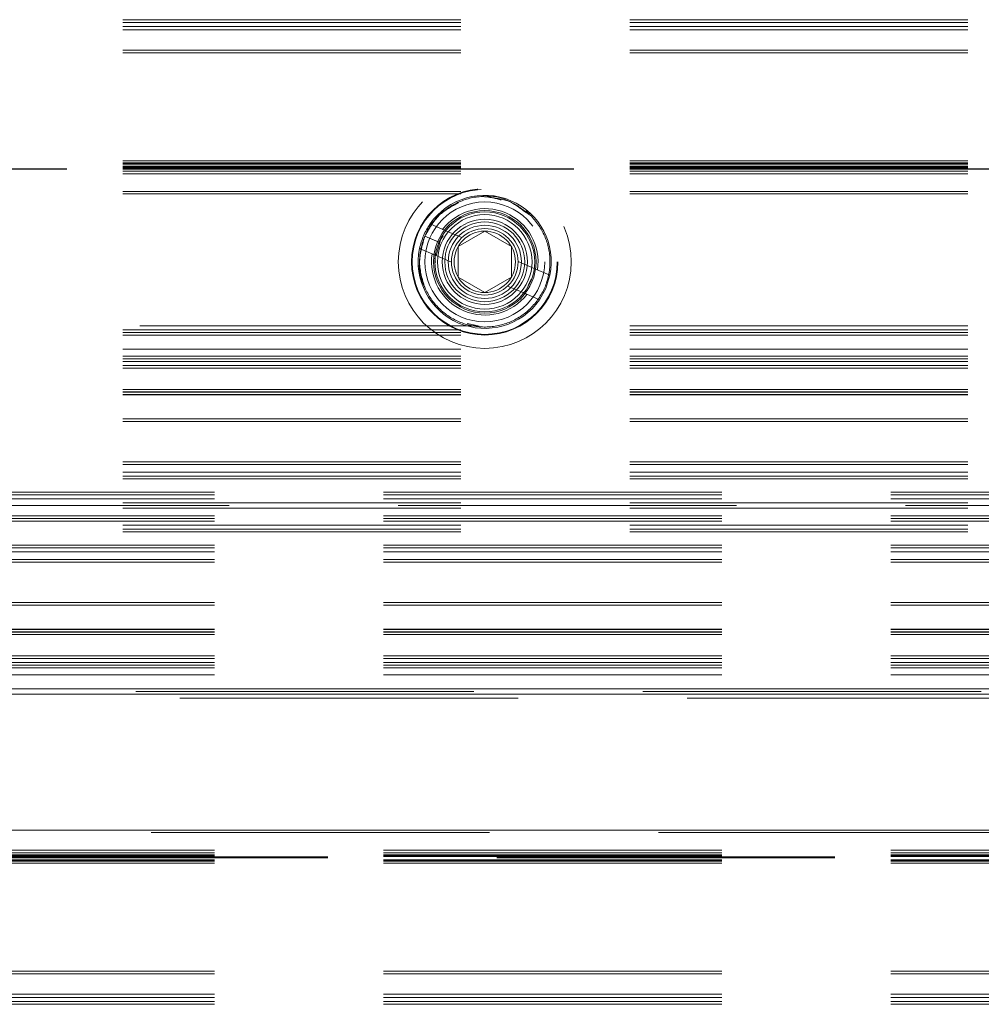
# Model space of a CAD drawing. Header units: millimetres. Extents: x 8 to 290, y 2 to 202.
# Tile 32 of 189: x 94.44 to 98.06, y 108.6 to 112.3. Entities that reach past the tile are written whole.
import ezdxf

# ---------------------------------------------------------------- set-up
doc = ezdxf.new("R2010")
doc.units = ezdxf.units.MM
doc.linetypes.add('HIDDEN', pattern=[1.905, 1.27, -0.635])

msp = doc.modelspace()

# ---------------------------------------------------------------- linework, layer by layer
at = {"color": 7, "linetype": 'HIDDEN', "lineweight": 18}
for p, q in [((101.81672, 112.30395), (32.39172, 112.30395)), ((101.81672, 112.29395), (32.39172, 112.29395)), ((101.81672, 112.27895), (32.39172, 112.27895)), ((101.81672, 112.26645), (32.39172, 112.26645)), ((101.81672, 112.18895), (32.39172, 112.18895)), ((101.81672, 112.17895), (32.39172, 112.17895)), ((101.81672, 111.77308), (32.39172, 111.77308)), ((101.81672, 111.76601), (32.39172, 111.76601)), ((101.81672, 111.76395), (32.39172, 111.76395)), ((101.81672, 111.76102), (32.39172, 111.76102)), ((101.81672, 111.75395), (32.39172, 111.75395)), ((101.81672, 111.74922), (32.39172, 111.74922)), ((101.81672, 111.74795), (32.39172, 111.74795)), ((101.81672, 111.74795), (32.39172, 111.74795)), ((101.81672, 111.74795), (32.39172, 111.74795)), ((101.81672, 111.74795), (32.39172, 111.74795)), ((101.81672, 111.74795), (32.39172, 111.74795)), ((101.81672, 111.74795), (32.39172, 111.74795)), ((101.81672, 111.74795), (32.39172, 111.74795)), ((101.81672, 111.74795), (32.39172, 111.74795)), ((101.81672, 111.74795), (32.39172, 111.74795)), ((101.81672, 111.74795), (32.39172, 111.74795)), ((101.81672, 111.74795), (32.39172, 111.74795)), ((101.81672, 111.74795), (32.39172, 111.74795)), ((101.81672, 111.74795), (32.39172, 111.74795)), ((101.81672, 111.74795), (32.39172, 111.74795)), ((101.81672, 111.74795), (32.39172, 111.74795)), ((101.81672, 111.74795), (32.39172, 111.74795)), ((101.81672, 111.74795), (32.39172, 111.74795)), ((101.81672, 111.74795), (32.39172, 111.74795)), ((101.81672, 111.74795), (32.39172, 111.74795)), ((101.81672, 111.74795), (32.39172, 111.74795)), ((101.81672, 111.74795), (32.39172, 111.74795)), ((101.81672, 111.74795), (32.39172, 111.74795)), ((101.81672, 111.74795), (32.39172, 111.74795)), ((101.81672, 111.74795), (32.39172, 111.74795)), ((101.81672, 111.74795), (32.39172, 111.74795)), ((101.81672, 111.74795), (32.39172, 111.74795)), ((101.81672, 111.74795), (32.39172, 111.74795)), ((101.81672, 111.74795), (32.39172, 111.74795)), ((101.81672, 111.74795), (32.39172, 111.74795)), ((101.81672, 111.74795), (32.39172, 111.74795)), ((101.81672, 111.74795), (32.39172, 111.74795)), ((101.81672, 111.74795), (32.39172, 111.74795)), ((101.81672, 111.74795), (32.39172, 111.74795)), ((101.81672, 111.74795), (32.39172, 111.74795)), ((101.81672, 111.74795), (32.39172, 111.74795)), ((101.81672, 111.74795), (32.39172, 111.74795)), ((101.81672, 111.74795), (32.39172, 111.74795)), ((101.81672, 111.74795), (32.39172, 111.74795)), ((101.81672, 111.74795), (32.39172, 111.74795)), ((101.81672, 111.74795), (32.39172, 111.74795)), ((101.81672, 111.74795), (32.39172, 111.74795)), ((101.81672, 111.74795), (32.39172, 111.74795)), ((101.81672, 111.74795), (32.39172, 111.74795)), ((101.81672, 111.74795), (32.39172, 111.74795)), ((101.81672, 111.74795), (32.39172, 111.74795)), ((101.81672, 111.74795), (32.39172, 111.74795)), ((101.81672, 111.74795), (32.39172, 111.74795)), ((101.81672, 111.74795), (32.39172, 111.74795)), ((101.81672, 111.74795), (32.39172, 111.74795)), ((101.81672, 111.74795), (32.39172, 111.74795)), ((101.81672, 111.74794), (32.39172, 111.74794)), ((101.81672, 111.74794), (32.39172, 111.74794)), ((101.81672, 111.74794), (32.39172, 111.74794)), ((101.81672, 111.74703), (32.39172, 111.74703)), ((101.81672, 111.74688), (32.39172, 111.74688)), ((101.81672, 111.74449), (32.39172, 111.74449)), ((32.39172, 111.74397), (101.81672, 111.74397)), ((32.39172, 111.74396), (101.81672, 111.74396)), ((32.39172, 111.74396), (101.81672, 111.74396)), ((32.39172, 111.74396), (101.81672, 111.74396)), ((32.39172, 111.74396), (101.81672, 111.74396)), ((32.39172, 111.74395), (101.81672, 111.74395)), ((32.39172, 111.74395), (101.81672, 111.74395)), ((32.39172, 111.74394), (101.81672, 111.74394)), ((32.39172, 111.74394), (101.81672, 111.74394)), ((32.39172, 111.74394), (101.81672, 111.74394)), ((32.39172, 111.74394), (101.81672, 111.74394)), ((32.39172, 111.74394), (101.81672, 111.74394)), ((32.39172, 111.74393), (101.81672, 111.74393)), ((32.39172, 111.74304), (101.81672, 111.74304)), ((32.39172, 111.74281), (101.81672, 111.74281)), ((101.81672, 111.74189), (32.39172, 111.74189)), ((101.81672, 111.73481), (32.39172, 111.73481)), ((101.81672, 111.72422), (32.39172, 111.72422)), ((101.81672, 111.65895), (32.39172, 111.65895)), ((101.81672, 111.64895), (32.39172, 111.64895)), ((95.98615, 111.53622), (96.04521, 111.51097)), ((96.02276, 111.46619), (95.96649, 111.49025)), ((96.01932, 111.46766), (95.96653, 111.49023)), ((95.96653, 111.49023), (95.96653, 111.49023)), ((96.01932, 111.46766), (96.03482, 111.49175)), ((96.02801, 111.48131), (96.01932, 111.46766)), ((96.0199, 111.4622), (96.0283, 111.48162)), ((96.03332, 111.51605), (96.04351, 111.5117)), ((96.04521, 111.51097), (96.10603, 111.48496)), ((96.09172, 111.45168), (96.19172, 111.50942)), ((96.19172, 111.50942), (96.29172, 111.45168)), ((96.0059, 111.41902), (95.94684, 111.44427)), ((96.02276, 111.46619), (96.00944, 111.4175)), ((96.02276, 111.46619), (96.00944, 111.4175)), ((96.09172, 111.33621), (96.09172, 111.45168)), ((96.29172, 111.45168), (96.29172, 111.33621)), ((96.00419, 111.41975), (95.994, 111.42411)), ((96.06672, 111.39301), (96.0059, 111.41902)), ((96.31671, 111.39488), (96.37753, 111.36888)), ((96.19172, 111.27848), (96.09172, 111.33621)), ((96.29172, 111.33621), (96.19172, 111.27848)), ((96.37753, 111.36888), (96.4366, 111.34362)), ((96.37924, 111.36815), (96.38943, 111.36379)), ((96.33822, 111.27693), (96.2774, 111.30294)), ((96.36656, 111.32914), (96.35411, 111.30574)), ((96.39729, 111.25168), (96.33822, 111.27693)), ((96.35012, 111.27184), (96.33993, 111.2762)), ((96.16568, 111.15395), (82.21985, 111.15395)), ((96.12509, 111.1625), (96.15514, 111.15617)), ((96.12547, 111.16241), (96.1711, 111.15281)), ((101.81672, 111.15395), (96.21511, 111.15395)), ((101.81672, 111.13895), (32.39172, 111.13895)), ((101.81672, 111.12895), (32.39172, 111.12895)), ((101.81672, 111.11895), (32.39172, 111.11895)), ((101.81672, 111.06645), (32.39172, 111.06645)), ((101.81672, 111.03895), (32.39172, 111.03895)), ((101.81672, 111.02895), (32.39172, 111.02895)), ((101.81672, 111.01895), (32.39172, 111.01895)), ((101.81672, 111.00395), (32.39172, 111.00395)), ((101.81672, 110.99395), (32.39172, 110.99395)), ((101.81672, 110.91395), (32.39172, 110.91395)), ((101.81672, 110.90496), (32.39172, 110.90496)), ((101.81672, 110.90395), (32.39172, 110.90395)), ((101.81672, 110.89542), (32.39172, 110.89542)), ((101.81672, 110.89395), (32.39172, 110.89395)), ((101.81672, 110.80395), (32.39172, 110.80395)), ((101.81672, 110.79395), (32.39172, 110.79395)), ((101.81672, 110.64248), (32.39172, 110.64248)), ((101.81672, 110.63293), (32.39172, 110.63293)), ((101.81672, 110.60395), (32.39172, 110.60395)), ((101.81672, 110.58895), (32.39172, 110.58895)), ((101.81672, 110.57895), (32.39172, 110.57895)), ((138.99172, 110.52895), (69.56672, 110.52895)), ((101.81672, 110.48895), (32.39172, 110.48895)), ((138.99172, 110.51895), (69.56672, 110.51895)), ((138.99172, 110.50395), (69.56672, 110.50395)), ((101.81672, 110.46895), (32.39172, 110.46895)), ((99.04172, 110.47895), (92.46672, 110.47895)), ((138.99172, 110.43895), (69.56672, 110.43895)), ((138.99172, 110.42895), (69.56672, 110.42895)), ((138.99172, 110.41895), (69.56672, 110.41895)), ((101.81672, 110.40395), (32.39172, 110.40395)), ((101.81672, 110.38895), (32.39172, 110.38895)), ((101.81672, 110.37895), (32.39172, 110.37895)), ((138.99172, 110.32895), (69.56672, 110.32895)), ((138.99172, 110.31895), (69.56672, 110.31895)), ((138.99172, 110.30395), (69.56672, 110.30395)), ((138.99172, 110.27496), (69.56672, 110.27496)), ((138.99172, 110.26542), (69.56672, 110.26542)), ((138.99172, 110.11395), (69.56672, 110.11395)), ((138.99172, 110.10395), (69.56672, 110.10395)), ((138.99172, 110.01395), (69.56672, 110.01395)), ((138.99172, 110.01248), (69.56672, 110.01248)), ((138.99172, 110.00395), (69.56672, 110.00395)), ((138.99172, 110.00293), (69.56672, 110.00293)), ((138.99172, 109.99395), (69.56672, 109.99395)), ((138.99172, 109.91395), (69.56672, 109.91395)), ((138.99172, 109.90395), (69.56672, 109.90395)), ((138.99172, 109.88895), (69.56672, 109.88895)), ((138.99172, 109.87895), (69.56672, 109.87895)), ((138.99172, 109.86895), (69.56672, 109.86895)), ((138.99172, 109.84145), (69.56672, 109.84145)), ((105.69205, 109.78895), (69.56672, 109.78895)), ((138.99172, 109.78895), (69.56672, 109.78895)), ((105.67589, 109.77895), (69.56672, 109.77895)), ((105.66172, 109.76895), (69.56672, 109.76895)), ((138.99172, 109.76895), (69.56672, 109.76895)), ((105.84172, 109.75395), (69.56672, 109.75395)), ((105.71095, 109.25895), (69.56672, 109.25895)), ((138.99172, 109.25895), (69.56672, 109.25895)), ((105.73401, 109.24895), (69.56672, 109.24895)), ((138.99172, 109.18368), (69.56672, 109.18368)), ((138.99172, 109.17308), (69.56672, 109.17308)), ((138.99172, 109.16601), (69.56672, 109.16601)), ((138.99172, 109.16508), (69.56672, 109.16508)), ((138.99172, 109.16486), (69.56672, 109.16486)), ((138.99172, 109.16396), (69.56672, 109.16396)), ((138.99172, 109.16396), (69.56672, 109.16396)), ((138.99172, 109.16396), (69.56672, 109.16396)), ((138.99172, 109.16396), (69.56672, 109.16396)), ((138.99172, 109.16396), (69.56672, 109.16396)), ((138.99172, 109.16395), (69.56672, 109.16395)), ((138.99172, 109.16394), (69.56672, 109.16394)), ((138.99172, 109.16394), (69.56672, 109.16394)), ((138.99172, 109.16394), (69.56672, 109.16394)), ((138.99172, 109.16394), (69.56672, 109.16394)), ((138.99172, 109.16394), (69.56672, 109.16394)), ((138.99172, 109.16393), (69.56672, 109.16393)), ((138.99172, 109.16341), (69.56672, 109.16341)), ((138.99172, 109.16102), (69.56672, 109.16102)), ((138.99172, 109.16087), (69.56672, 109.16087)), ((138.99172, 109.15996), (69.56672, 109.15996)), ((138.99172, 109.15995), (69.56672, 109.15995)), ((138.99172, 109.15995), (69.56672, 109.15995)), ((138.99172, 109.15995), (69.56672, 109.15995)), ((138.99172, 109.15995), (69.56672, 109.15995)), ((138.99172, 109.15995), (69.56672, 109.15995)), ((138.99172, 109.15995), (69.56672, 109.15995)), ((138.99172, 109.15995), (69.56672, 109.15995)), ((138.99172, 109.15995), (69.56672, 109.15995)), ((138.99172, 109.15995), (69.56672, 109.15995)), ((138.99172, 109.15995), (69.56672, 109.15995)), ((138.99172, 109.15995), (69.56672, 109.15995)), ((138.99172, 109.15995), (69.56672, 109.15995)), ((138.99172, 109.15995), (69.56672, 109.15995)), ((138.99172, 109.15995), (69.56672, 109.15995)), ((138.99172, 109.15995), (69.56672, 109.15995)), ((138.99172, 109.15995), (69.56672, 109.15995)), ((138.99172, 109.15995), (69.56672, 109.15995)), ((138.99172, 109.15995), (69.56672, 109.15995)), ((138.99172, 109.15995), (69.56672, 109.15995)), ((138.99172, 109.15995), (69.56672, 109.15995)), ((138.99172, 109.15995), (69.56672, 109.15995)), ((138.99172, 109.15995), (69.56672, 109.15995)), ((138.99172, 109.15995), (69.56672, 109.15995)), ((138.99172, 109.15995), (69.56672, 109.15995)), ((138.99172, 109.15995), (69.56672, 109.15995)), ((138.99172, 109.15995), (69.56672, 109.15995)), ((138.99172, 109.15995), (69.56672, 109.15995)), ((138.99172, 109.15995), (69.56672, 109.15995)), ((138.99172, 109.15995), (69.56672, 109.15995)), ((138.99172, 109.15995), (69.56672, 109.15995)), ((138.99172, 109.15995), (69.56672, 109.15995)), ((138.99172, 109.15995), (69.56672, 109.15995)), ((138.99172, 109.15995), (69.56672, 109.15995)), ((138.99172, 109.15995), (69.56672, 109.15995)), ((138.99172, 109.15995), (69.56672, 109.15995)), ((138.99172, 109.15995), (69.56672, 109.15995)), ((138.99172, 109.15995), (69.56672, 109.15995)), ((138.99172, 109.15995), (69.56672, 109.15995)), ((138.99172, 109.15995), (69.56672, 109.15995)), ((138.99172, 109.15995), (69.56672, 109.15995)), ((138.99172, 109.15995), (69.56672, 109.15995)), ((138.99172, 109.15995), (69.56672, 109.15995)), ((138.99172, 109.15995), (69.56672, 109.15995)), ((138.99172, 109.15995), (69.56672, 109.15995)), ((138.99172, 109.15995), (69.56672, 109.15995)), ((138.99172, 109.15995), (69.56672, 109.15995)), ((138.99172, 109.15995), (69.56672, 109.15995)), ((138.99172, 109.15995), (69.56672, 109.15995)), ((138.99172, 109.15995), (69.56672, 109.15995)), ((138.99172, 109.15995), (69.56672, 109.15995)), ((138.99172, 109.15994), (69.56672, 109.15994)), ((138.99172, 109.15994), (69.56672, 109.15994)), ((69.56672, 109.15868), (138.99172, 109.15868)), ((69.56672, 109.15395), (138.99172, 109.15395)), ((138.99172, 109.14688), (69.56672, 109.14688)), ((138.99172, 109.14395), (69.56672, 109.14395)), ((138.99172, 109.14189), (69.56672, 109.14189)), ((138.99172, 109.13481), (69.56672, 109.13481)), ((138.99172, 108.72895), (69.56672, 108.72895)), ((138.99172, 108.71895), (69.56672, 108.71895)), ((138.99172, 108.64145), (69.56672, 108.64145)), ((138.99172, 108.62895), (69.56672, 108.62895)), ((138.99172, 108.61395), (69.56672, 108.61395)), ((138.99172, 108.60395), (69.56672, 108.60395))]:
    msp.add_line(p, q, dxfattribs=at)
at = {"color": 7, "linetype": 'HIDDEN', "lineweight": 18, "flags": 128}
msp.add_lwpolyline([(96.39729, 111.25168), (96.42102, 111.29435), (96.4366, 111.34362)], dxfattribs=at)
at = {"color": 7, "linetype": 'HIDDEN', "lineweight": 18}
for radius in [0.325, 0.275, 0.27249, 0.225, 0.1925, 0.1875, 0.1775, 0.16, 0.15, 0.1375, 0.125, 0.11536]:
    msp.add_circle((96.19172, 111.39395), radius, dxfattribs=at)
for centre, radius, start, end in [((96.19172, 111.39395), 0.25, 348.38707, 145.31315), ((96.19172, 111.39395), 0.2, 351.32762, 142.3726), ((96.19172, 111.39395), 0.25, 145.31315, 168.38707), ((96.19172, 111.39395), 0.25, 168.38707, 325.31315), ((96.19172, 111.39395), 0.2, 171.32762, 322.3726), ((96.00921, 111.41697), 0.000586, 66.78664, 66.9376)]:
    msp.add_arc(centre, radius, start, end, dxfattribs=at)
for points, knots in [([(96.25317, 111.62649), (96.23372, 111.63192), (96.18326, 111.64601), (96.09842, 111.62598), (96.0143, 111.57476), (95.98245, 111.5184), (95.96653, 111.49023)], [0, 0, 0, 0, 0.17288969, 0.44852023, 0.72446185, 1, 1, 1, 1]), ([(96.25355, 111.62641), (96.23397, 111.63188), (96.18339, 111.64602), (96.09842, 111.62599), (96.0143, 111.57476), (95.98245, 111.5184), (95.96653, 111.49023)], [0, 0, 0, 0, 0.1738155, 0.4491376, 0.7247698, 1, 1, 1, 1]), ([(96.34807, 111.57801), (96.32897, 111.59277), (96.2848, 111.62691), (96.22435, 111.64468), (96.19164, 111.63832), (96.1902, 111.63804)], [0, 0, 0, 0, 0.42143289, 0.97462472, 1, 1, 1, 1]), ([(96.35744, 111.57159), (96.33537, 111.58996), (96.29112, 111.62678), (96.23391, 111.63331), (96.20522, 111.63659)], [0, 0, 0, 0, 0.4986463, 1, 1, 1, 1]), ([(96.09294, 111.61631), (96.06734, 111.60233), (96.01344, 111.57291), (95.96089, 111.49225), (95.94039, 111.39695), (95.95847, 111.30039), (96.01202, 111.21832), (96.0929, 111.16287), (96.18885, 111.14269), (96.28524, 111.16068), (96.36736, 111.21425), (96.4228, 111.29517), (96.44294, 111.39094), (96.42512, 111.48801), (96.37088, 111.56758), (96.31367, 111.61499), (96.27625, 111.6218), (96.27029, 111.62288)], [0, 0, 0, 0, 0.0641829, 0.1351389, 0.2060854, 0.2770414, 0.3479879, 0.4189439, 0.4898905, 0.5608465, 0.631793, 0.702749, 0.7736956, 0.8446515, 0.9155983, 0.9865536, 1, 1, 1, 1]), ([(96.09358, 111.61673), (96.06775, 111.60264), (96.01361, 111.57311), (95.96088, 111.49226), (95.9404, 111.39695), (95.95847, 111.30039), (96.01202, 111.21832), (96.0929, 111.16287), (96.18885, 111.14269), (96.28524, 111.16068), (96.36736, 111.21425), (96.4228, 111.29517), (96.44294, 111.39094), (96.42513, 111.48801), (96.37088, 111.56756), (96.31379, 111.61493), (96.27651, 111.62174), (96.27067, 111.6228)], [0, 0, 0, 0, 0.0647359, 0.1356718, 0.2065983, 0.2775342, 0.3484607, 0.4193966, 0.4903231, 0.561259, 0.6321856, 0.7031215, 0.774048, 0.8449838, 0.9159106, 0.9868458, 1, 1, 1, 1]), ([(95.96649, 111.49025), (95.95787, 111.45977), (95.94061, 111.39875), (95.94766, 111.3278), (95.96636, 111.2997), (95.96738, 111.29817)], [0, 0, 0, 0, 0.4855163, 0.972006, 1, 1, 1, 1]), ([(95.96649, 111.49025), (95.95675, 111.45914), (95.93724, 111.39687), (95.95532, 111.33417), (95.96437, 111.30278)], [0, 0, 0, 0, 0.4995002, 1, 1, 1, 1]), ([(96.00633, 111.39167), (96.00548, 111.39725), (96.00407, 111.40637), (96.00539, 111.41548), (96.0059, 111.41902)], [0, 0, 0, 0, 0.6114864, 1, 1, 1, 1])]:
    msp.add_open_spline(points, degree=3, knots=knots, dxfattribs=at)

doc.saveas('drawing.dxf')
